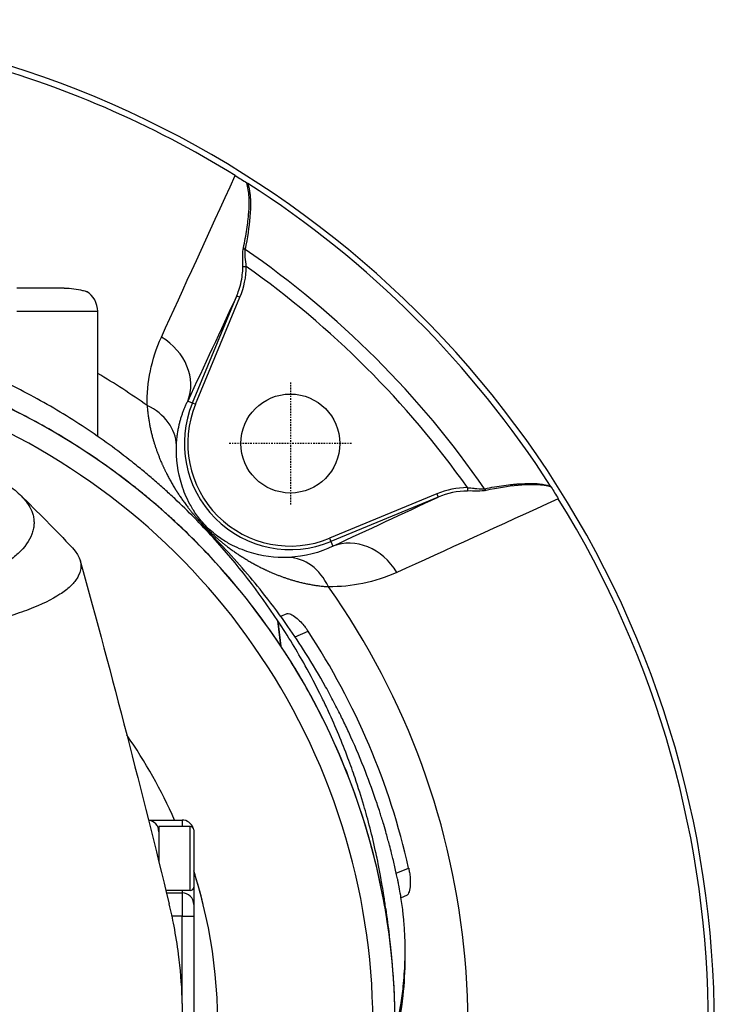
# Model space of a CAD drawing. Header units: millimetres. Extents: x 0 to 4378, y 0 to 2376.
# Tile 166 of 256: x 804 to 864, y 2168 to 2253. Entities that reach past the tile are written whole.
import ezdxf

# ---------------------------------------------------------------- set-up
doc = ezdxf.new("R2010")
doc.units = ezdxf.units.MM
doc.header["$LTSCALE"] = 0.2
doc.linetypes.add('CENTER2', pattern=[1.125, 0.75, -0.125, 0.125, -0.125])
doc.layers.add('02_Center Line', color=1, linetype='CENTER2')

# ---------------------------------------------------------------- blocks, each defined once
blk = doc.blocks.new('A$C67cfe5fe')
for p, q in [((45.92179940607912, 65.2137480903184), (46.21265962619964, 65.21265228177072)), ((30.58374999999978, 63.35757160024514), (26.5, 63.35757160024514)), ((41.58558701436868, 53.48536429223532), (45.39677473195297, 62.68626785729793)), ((45.39677489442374, 62.68626822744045), (45.67384376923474, 62.57150254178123)), ((41.86269733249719, 53.37058112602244), (45.67384376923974, 62.57150254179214)), ((26.5, 61.35757160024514), (33.44999999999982, 61.35757160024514)), ((33.44999999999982, 50.61704821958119), (33.44999999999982, 61.35757160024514)), ((41.1859632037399, 53.65089358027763), (41.58560471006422, 53.48535664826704)), ((41.58560619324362, 53.48535603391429), (41.86269733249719, 53.37058112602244)), ((65.21265228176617, 46.212659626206), (65.21374811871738, 45.92179188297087)), ((62.57150254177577, 45.67384376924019), (53.37058112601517, 41.86269733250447)), ((62.6862678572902, 45.39677473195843), (53.48536429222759, 41.58558701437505)), ((62.57150254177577, 45.67384376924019), (62.68626822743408, 45.39677489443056)), ((53.37058112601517, 41.86269733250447), (53.48535603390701, 41.58560619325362)), ((53.48535664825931, 41.58560471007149), (53.65089358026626, 41.18596320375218)), ((49.17274141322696, 32.61617472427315), (48.92901926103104, 34.77278208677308)), ((49.17274141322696, 32.61617472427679), (48.9290192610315, 34.77278208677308)), ((48.9356202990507, 34.75419370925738), (48.9290193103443, 34.77278165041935)), ((48.9356202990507, 34.75419370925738), (48.9290193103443, 34.77278165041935)), ((48.93562061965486, 34.75419201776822), (49.18118171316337, 32.60346869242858)), ((48.9356206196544, 34.75419201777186), (49.18118171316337, 32.60346869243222)), ((49.17209943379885, 35.15795683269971), (49.71251265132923, 35.38734863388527)), ((50.40080679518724, 33.39815537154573), (51.52335558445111, 33.87464906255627)), ((49.17274141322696, 32.61617472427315), (49.18118171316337, 32.60346869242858)), ((49.17274141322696, 32.61617472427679), (49.18118171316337, 32.60346869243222)), ((37.81234962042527, 17.65000000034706), (40.70000000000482, 17.65000000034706)), ((38.70000000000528, 17.10000000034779), (38.70000000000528, 14.08073199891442)), ((41.40000000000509, 17.10000000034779), (38.70000000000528, 17.10000000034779)), ((40.70000000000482, 17.65000000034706), (40.70000000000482, 17.10000000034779)), ((41.40000000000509, 11.60000000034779), (41.40000000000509, 17.10000000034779)), ((41.70000000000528, 16.80000000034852), (41.70000000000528, 11.90000000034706)), ((38.63342760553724, 14.35000000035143), (38.70000000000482, 14.35000000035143)), ((59.09932795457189, 13.08189420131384), (60.15851352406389, 13.53149180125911)), ((41.70000000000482, 11.90000000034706), (41.70000000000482, 10.40000000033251)), ((41.40000000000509, 11.60000000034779), (39.31050943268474, 11.60000000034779)), ((39.35951630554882, 11.40000000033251), (40.70000000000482, 11.40000000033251)), ((40.70000000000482, 11.60000000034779), (40.70000000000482, 11.40000000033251)), ((40.70000000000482, 11.40000000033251), (40.70000000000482, 9.400000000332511)), ((59.98874133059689, 11.17807098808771), (59.50651387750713, 10.9733775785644)), ((41.70000000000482, 10.40000000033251), (41.70000000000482, 9.400000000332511)), ((40.70000000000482, 9.400000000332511), (39.83338609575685, 9.400000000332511)), ((40.70000000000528, 2.551460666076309), (40.70000000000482, 9.400000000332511)), ((40.70000000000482, 9.400000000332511), (41.70000000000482, 9.400000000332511)), ((41.70000000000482, 9.400000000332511), (41.70000000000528, -9.399999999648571)), ((59.86023173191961, 5.738537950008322), (59.86023173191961, 6.445641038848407)), ((59.86023173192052, 5.73853795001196), (59.86023173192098, 6.445641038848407))]:
    blk.add_line(p, q)
blk.add_circle((50, 50.00000000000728), 4.250000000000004)
for centre, radius, start, end in [((0, 0), 86.41270871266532, 313.0604770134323, 226.9395229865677), ((-1.274202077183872e-09, 5.566107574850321e-10), 85.90660579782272, 58.20477839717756, 75.0407275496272), ((0, 3.637978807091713e-12), 85.91700522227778, 32.63634932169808, 57.36365067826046), ((-4.547473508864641e-12, 0), 81.07590775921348, 34.66612218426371, 55.33387781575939), ((-4.092726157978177e-12, 0), 79.92684109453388, 35.32312590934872, 54.67687406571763), ((31.45000000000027, 61.35757160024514), 2.000000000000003, 0, 58.33175674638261), ((5.002220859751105e-12, 2.401066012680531e-10), 58.99999999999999, 311.9888380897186, 228.0111619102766), ((5.002220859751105e-12, 2.401066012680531e-10), 57.09199016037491, 313.6981820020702, 226.3018179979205), ((8.167262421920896e-10, 1.164153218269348e-09), 65.25560367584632, 54.7096383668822, 59.1628528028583), ((50, 50.00000000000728), 9.10765013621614, 157.4999993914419, 292.5000006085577), ((50, 50.00000000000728), 8.807752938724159, 157.4999999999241, 292.5000000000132), ((5.63431967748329e-09, -8.840288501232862e-10), 85.90660579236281, 328.2047783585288, 31.79522164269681), ((1.364242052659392e-12, 1.455191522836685e-11), 65.25560367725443, 334.707289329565, 35.29036163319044), ((0, 1.818989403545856e-11), 61.66156030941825, 12.67659985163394, 33.3234001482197), ((5.002220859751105e-12, 2.437445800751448e-10), 43.77002459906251, 23.78113414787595, 34.76929599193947), ((37.70000000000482, 16.65000000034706), 1, 0, 83.4551465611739), ((40.70000000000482, 16.65000000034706), 1, 18.62241425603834, 90), ((41.40000000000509, 16.80000000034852), 0.3, 0, 90), ((5.002220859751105e-12, 2.437445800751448e-10), 43.77002459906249, 356.4634042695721, 17.69145788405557), ((5.002220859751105e-12, 2.437445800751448e-10), 43.7700245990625, 13.7452599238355, 17.69145788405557), ((41.40000000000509, 11.90000000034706), 0.3, 270, 0), ((40.70000000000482, 10.40000000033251), 1, 0, 90)]:
    blk.add_arc(centre, radius, start, end)
for centre, major_axis, ratio, start_param, end_param in [((46.24614998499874, 66.8723701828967), (0.2939712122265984, -0.05984084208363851), 0.7386297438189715, 3.668763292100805, 4.406346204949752), ((13.50165807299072, 67.82132958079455), (32.67746991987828, -3.259222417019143), 0.4546516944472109, 6.146737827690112, 6.326778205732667), ((36.56814848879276, 55.56365506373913), (4.532138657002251, -2.111804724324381), 0.8558814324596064, 0.05063718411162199, 1.445581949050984), ((35.22015836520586, 49.76096085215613), (4.998991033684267, -0.1004422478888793), 0.8106511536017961, 0.04472136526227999, 1.068211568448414), ((67.82135704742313, 13.50115309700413), (-3.259243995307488, 32.67797540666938), 0.4546480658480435, 6.239593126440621, 6.419632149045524), ((67.6150477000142, 14.1615502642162), (-2.946538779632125, 31.73234457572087), 0.4542306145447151, 6.245493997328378, 6.423165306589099), ((66.87237018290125, 46.24614998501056), (0.05984084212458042, -0.2939712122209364), 0.7386297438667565, 5.018431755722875, 5.75601466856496), ((55.5636548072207, 36.5681474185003), (-2.111805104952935, 4.532139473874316), 0.8558814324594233, 4.837603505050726, 6.232547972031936), ((49.76096085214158, 35.22015836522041), (-0.1004422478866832, 4.998991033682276), 0.8106511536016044, 5.214973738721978, 6.238463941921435)]:
    blk.add_ellipse(centre, major_axis=major_axis, ratio=ratio, start_param=start_param, end_param=end_param)
for points in [[(38.92745943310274, 59.14852169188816), (40.81799114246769, 63.3060781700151), (42.92972672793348, 67.92819504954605), (45.26289453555, 73.01517161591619)], [(46.21265962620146, 65.21265228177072), (46.16852636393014, 65.73516919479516), (46.06838146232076, 66.32877656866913), (46.1154336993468, 66.68335319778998)], [(45.39677488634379, 62.68626823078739), (43.99446268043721, 59.67799318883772), (42.59135053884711, 56.66731947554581), (41.18694153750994, 53.65299341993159)], [(37.69948852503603, 53.26389373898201), (37.67576785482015, 55.25907321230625), (38.05290957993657, 57.22525846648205), (38.92745937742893, 59.14852172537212)], [(26.7954400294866, 45.58863262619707), (28.29141529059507, 44.12634024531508), (29.80464920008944, 42.60899689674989), (31.27843009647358, 41.03631139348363)], [(53.65299341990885, 41.18694153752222), (56.66731947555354, 42.59135053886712), (59.67799318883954, 43.99446268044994), (62.68626823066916, 45.39677488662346)], [(73.01517158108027, 45.26289459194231), (67.930872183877, 42.93095462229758), (63.30877080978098, 40.81921554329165), (59.14852171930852, 38.92745938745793)], [(53.65089358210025, 41.18596319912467), (52.52437389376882, 40.62964589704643), (51.27860390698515, 40.27325811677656), (49.84178918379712, 40.21779140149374)], [(31.94720338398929, 39.93234778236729), (34.73202307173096, 29.93547280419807), (37.27164801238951, 19.94971667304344), (39.59222786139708, 10.44859493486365)], [(59.14852171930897, 38.92745938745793), (57.22733233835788, 38.05385283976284), (55.26185430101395, 37.67573479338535), (53.26389373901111, 37.69948852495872)], [(58.19171102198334, 10.01951528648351), (58.29155464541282, 9.264497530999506), (58.39139599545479, 8.509503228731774), (58.49123513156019, 7.754531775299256)], [(58.19171102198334, 10.01951528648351), (58.29155464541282, 9.264497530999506), (58.39139599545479, 8.509503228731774), (58.49123513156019, 7.754531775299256)]]:
    blk.add_open_spline(points, degree=3)
for points, knots in [([(45.26289457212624, 73.01517166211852), (45.43456225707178, 72.9087530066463), (45.6049417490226, 72.80330061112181), (45.93928317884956, 72.59672711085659), (46.10092094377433, 72.49704565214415), (46.25601800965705, 72.40163089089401)], [-0.1213984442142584, -0.1213984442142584, -0.1213984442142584, -0.1213984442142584, -0.06074723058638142, -0.06074723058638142, -2.43663601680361e-05, -2.43663601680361e-05, -2.43663601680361e-05, -2.43663601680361e-05]), ([(45.96985338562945, 66.81484775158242), (46.08765806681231, 67.3654342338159), (46.18629092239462, 67.8938900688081), (46.26268084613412, 68.40095011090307), (46.30087580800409, 68.65448013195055), (46.33356374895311, 68.90265294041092), (46.36072794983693, 69.14539227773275), (46.37469361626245, 69.27018949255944), (46.38832178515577, 69.40409780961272), (46.40049637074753, 69.53749700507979), (46.41200220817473, 69.66356860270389), (46.42219661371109, 69.78930533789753), (46.43063435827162, 69.90633745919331), (46.45903701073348, 70.30028428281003), (46.47170293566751, 70.61139895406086), (46.46364276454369, 70.94811710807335), (46.46184665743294, 71.02315048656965), (46.45913408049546, 71.09944521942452), (46.45494239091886, 71.17826424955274), (46.43194044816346, 71.6107845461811), (46.36621039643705, 72.02119263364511), (46.25602205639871, 72.40161691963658)], [0, 0, 0, 0, 0.25, 0.25, 0.25, 0.375, 0.375, 0.375, 0.4392650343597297, 0.4392650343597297, 0.4392650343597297, 0.5, 0.5, 0.5, 0.7044425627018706, 0.7044425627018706, 0.7044425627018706, 0.75, 0.75, 0.75, 0.9999969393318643, 0.9999969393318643, 0.9999969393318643, 0.9999969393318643]), ([(46.33548351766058, 72.35160624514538), (46.39818717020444, 72.14224867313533), (46.44851298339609, 71.92717301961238), (46.48647937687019, 71.70656828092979), (46.50546259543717, 71.5962657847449), (46.52135777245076, 71.48458413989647), (46.53415588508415, 71.3715215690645), (46.54695399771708, 71.25845899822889), (46.55815844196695, 71.11526642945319), (46.56314900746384, 71.02817569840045), (46.56550545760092, 70.98705311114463), (46.56749180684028, 70.94472987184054), (46.56916012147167, 70.90120410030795), (46.57455822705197, 70.76036932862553), (46.57575348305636, 70.6070083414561), (46.57320040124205, 70.44122414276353), (46.56985827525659, 70.22420341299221), (46.55804344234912, 69.96003807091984), (46.54250702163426, 69.7264708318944), (46.53657085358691, 69.63722927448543), (46.52986018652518, 69.54727331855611), (46.52244991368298, 69.45662212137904), (46.45228211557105, 68.59824685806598), (46.31780640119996, 67.67234455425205), (46.11543369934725, 66.68335319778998)], [1.43745142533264e-07, 1.43745142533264e-07, 1.43745142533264e-07, 1.43745142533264e-07, 0.125, 0.125, 0.125, 0.1875, 0.1875, 0.1875, 0.25, 0.25, 0.25, 0.2795113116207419, 0.2795113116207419, 0.2795113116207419, 0.375, 0.375, 0.375, 0.5, 0.5, 0.5, 0.547760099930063, 0.547760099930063, 0.547760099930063, 1, 1, 1, 1]), ([(46.25601800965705, 72.40163089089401), (46.26778532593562, 72.39438227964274), (46.28023560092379, 72.38662248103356), (46.30695818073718, 72.3698049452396), (46.32127062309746, 72.36070678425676), (46.33548258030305, 72.3516055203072)], [-0.009683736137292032, -0.009683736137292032, -0.009683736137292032, -0.009683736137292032, -0.005063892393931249, -0.005063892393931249, -9.827162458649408e-07, -9.827162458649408e-07, -9.827162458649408e-07, -9.827162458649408e-07]), ([(45.92179188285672, 65.21374811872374), (45.9247266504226, 65.5141453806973), (45.91609074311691, 65.76293809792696), (45.91727051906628, 66.07475576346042), (45.9184502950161, 66.38657342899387), (45.93094864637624, 66.63301649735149), (45.96985338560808, 66.81484775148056)], [0, 0, 0, 0, 0.5, 0.5, 0.5, 1, 1, 1, 1]), ([(45.39677488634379, 62.68626823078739), (45.4462015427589, 62.80536151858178), (45.50897866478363, 62.96461826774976), (45.64459450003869, 63.3740260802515), (45.72488602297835, 63.65932846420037), (45.8921618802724, 64.45847859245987), (45.91872462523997, 64.89771297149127), (45.92179188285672, 65.21374811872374)], [0, 0, 0, 0, 0.249999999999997, 0.249999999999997, 0.499999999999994, 0.499999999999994, 0.9999999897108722, 0.9999999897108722, 0.9999999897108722, 0.9999999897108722]), ([(30.58375000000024, 63.35757160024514), (30.87469076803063, 63.35777990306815), (31.14650895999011, 63.33468480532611), (31.69555947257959, 63.26182115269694), (31.94975052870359, 63.20690945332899), (32.29140915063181, 63.12226401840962), (32.39877585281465, 63.09037201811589), (32.48494048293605, 63.06447981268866), (32.50001224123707, 63.05982054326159), (32.50000541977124, 63.05979578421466)], [1.226866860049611, 1.226866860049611, 1.226866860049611, 1.226866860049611, 1.323507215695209, 1.323507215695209, 1.445860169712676, 1.445860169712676, 1.546240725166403, 1.546240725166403, 1.600080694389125, 1.600080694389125, 1.600080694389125, 1.600080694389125]), ([(48.929019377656, 34.77278193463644), (47.29555676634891, 37.23633703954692), (45.44926978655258, 39.62698369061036), (43.36650363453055, 41.91619324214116), (42.84581210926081, 42.48849561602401), (42.31035896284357, 43.05397150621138), (41.75994500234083, 43.61242806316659), (41.20953104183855, 44.17088462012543), (40.64411596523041, 44.72348535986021), (40.06374919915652, 45.26510886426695), (39.77356581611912, 45.53592061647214), (39.47954408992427, 45.80548330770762), (39.18184728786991, 46.07410465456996), (38.8841504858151, 46.34272600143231), (38.58261294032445, 46.61009924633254), (38.27733838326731, 46.87304849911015), (37.97206382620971, 47.13599775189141), (37.66304772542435, 47.39514762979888), (37.35025827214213, 47.65229991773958), (37.03746881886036, 47.90945220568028), (36.72091404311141, 48.16483333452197), (36.40054042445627, 48.41814798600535), (35.75979318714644, 48.92477728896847), (35.10424499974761, 49.42566926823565), (34.43338302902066, 49.91529894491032), (33.7625210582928, 50.40492862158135), (33.07651413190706, 50.88300920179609), (32.37486963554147, 51.34870574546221), (31.67322513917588, 51.81440228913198), (30.95634071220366, 52.26750363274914), (30.22393956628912, 52.70755747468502), (29.49153842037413, 53.1476113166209), (28.74398378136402, 53.57647816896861), (27.98115944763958, 53.99160412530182), (26.45551078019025, 54.82185603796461), (24.86956761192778, 55.59277984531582), (23.22727053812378, 56.30030203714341), (21.58497357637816, 57.00782418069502), (19.89003496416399, 57.64968921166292), (18.14536623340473, 58.21719565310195)], [6.098962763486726e-10, 6.098962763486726e-10, 6.098962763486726e-10, 6.098962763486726e-10, 0.250000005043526, 0.250000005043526, 0.250000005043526, 0.312500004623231, 0.312500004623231, 0.312500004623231, 0.375000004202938, 0.375000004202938, 0.375000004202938, 0.406250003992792, 0.406250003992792, 0.406250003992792, 0.437500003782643, 0.437500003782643, 0.437500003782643, 0.468750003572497, 0.468750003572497, 0.468750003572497, 0.50000000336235, 0.50000000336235, 0.50000000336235, 0.5625000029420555, 0.5625000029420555, 0.5625000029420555, 0.625000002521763, 0.625000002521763, 0.625000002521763, 0.687500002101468, 0.687500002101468, 0.687500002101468, 0.750000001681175, 0.750000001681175, 0.750000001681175, 0.8750000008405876, 0.8750000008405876, 0.8750000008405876, 0.9999999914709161, 0.9999999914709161, 0.9999999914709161, 0.9999999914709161]), ([(49.1727414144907, 32.61617471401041), (47.53024606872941, 35.08806082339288), (45.67366271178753, 37.49066417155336), (43.57916581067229, 39.78584872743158), (43.05554158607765, 40.35964486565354), (42.51704319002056, 40.92679876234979), (41.96365163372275, 41.48638642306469), (41.41026007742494, 42.04597408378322), (40.84180785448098, 42.59819005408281), (40.25821153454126, 43.14229438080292), (39.9664133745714, 43.41434654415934), (39.67091809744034, 43.68429504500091), (39.37150120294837, 43.95224820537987), (39.07208430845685, 44.2202013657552), (38.76906956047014, 44.4858710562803), (38.46213933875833, 44.74945580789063), (38.15520911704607, 45.01304055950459), (37.84436894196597, 45.27452410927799), (37.52996710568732, 45.53354359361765), (37.21556526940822, 45.79256307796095), (36.89711204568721, 46.04951444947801), (36.57513541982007, 46.30390941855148), (35.93118216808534, 46.81269935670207), (35.27202677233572, 47.31210685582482), (34.59764125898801, 47.8008585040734), (33.92325574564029, 48.28961015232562), (33.23347083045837, 48.76784028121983), (32.52825868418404, 49.23437073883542), (31.8230465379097, 49.70090119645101), (31.10241719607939, 50.15572635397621), (30.36634582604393, 50.59776628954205), (29.63027445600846, 51.0398062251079), (28.87872365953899, 51.46907431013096), (28.11210414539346, 51.88435553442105), (26.5788651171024, 52.71491798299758), (24.98498310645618, 53.48977362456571), (23.33493546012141, 54.19959590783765), (21.68488797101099, 54.90941812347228), (19.98175685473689, 55.55825377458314), (18.22923221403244, 56.13237996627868)], [-0.999999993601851, -0.999999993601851, -0.999999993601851, -0.999999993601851, -0.749999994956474, -0.749999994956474, -0.749999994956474, -0.687499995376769, -0.687499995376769, -0.687499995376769, -0.624999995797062, -0.624999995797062, -0.624999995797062, -0.593749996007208, -0.593749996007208, -0.593749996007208, -0.562499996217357, -0.562499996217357, -0.562499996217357, -0.531249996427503, -0.531249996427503, -0.531249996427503, -0.49999999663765, -0.49999999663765, -0.49999999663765, -0.4374999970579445, -0.4374999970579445, -0.4374999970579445, -0.374999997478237, -0.374999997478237, -0.374999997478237, -0.312499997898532, -0.312499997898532, -0.312499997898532, -0.249999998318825, -0.249999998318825, -0.249999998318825, -0.1249999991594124, -0.1249999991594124, -0.1249999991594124, -1.191055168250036e-08, -1.191055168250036e-08, -1.191055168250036e-08, -1.191055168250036e-08]), ([(49.84178917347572, 40.21779140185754), (48.65721498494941, 40.17206216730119), (47.5483588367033, 40.32645713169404), (45.91695283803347, 40.84073780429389), (45.38127296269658, 41.05679069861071), (44.52221485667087, 41.51915879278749), (44.22443260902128, 41.697414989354), (43.57640142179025, 42.15441046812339), (43.20618609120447, 42.45009118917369), (42.46854294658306, 43.1851665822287), (42.16849955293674, 43.55839742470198), (41.71086886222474, 44.20349555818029), (41.53420056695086, 44.49641645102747), (41.06570662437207, 45.3606687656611), (40.84745103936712, 45.8988780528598), (40.32778275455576, 47.53784725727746), (40.17193211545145, 48.6538461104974), (40.21779140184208, 49.84178917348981)], [0, 0, 0, 0, 0.25, 0.25, 0.375, 0.375, 0.4375, 0.4375, 0.5, 0.5, 0.5625, 0.5625, 0.624999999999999, 0.624999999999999, 0.749999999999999, 0.749999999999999, 1, 1, 1, 1]), ([(20.58125519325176, 48.80716245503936), (21.16709789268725, 48.61955575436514), (21.72473625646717, 48.42299006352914), (22.77178922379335, 48.01655695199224), (23.26352775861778, 47.80598118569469), (24.63777456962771, 47.15563176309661), (25.41870462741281, 46.69730266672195), (26.47216035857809, 45.90575018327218), (26.82783474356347, 45.58142196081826), (27.19061111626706, 45.16307055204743), (27.26238817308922, 45.07385284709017), (27.36139755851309, 44.94184108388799), (27.39404778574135, 44.89652870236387), (27.57577424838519, 44.63297933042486), (27.69401259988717, 44.41311900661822), (27.83146804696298, 44.07676685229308), (27.87168526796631, 43.95639979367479), (27.93609747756, 43.70429469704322), (27.95888023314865, 43.57420088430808), (27.98473440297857, 43.30860079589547), (27.98734467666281, 43.17195744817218), (27.97041751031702, 42.89545798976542), (27.95029017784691, 42.75597720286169), (27.88862348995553, 42.47914117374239), (27.84695397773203, 42.3408582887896), (27.58018686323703, 41.64162852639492), (27.18450573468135, 41.09400660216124), (26.48587140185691, 40.43932212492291), (26.34190363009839, 40.31433535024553), (25.86873194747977, 39.93299272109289), (25.50838005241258, 39.68080515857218), (24.70656276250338, 39.18733806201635), (24.26469298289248, 38.94616326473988), (23.54894382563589, 38.59744620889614), (23.30370197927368, 38.48423549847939), (22.7965125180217, 38.2621779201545), (22.53510547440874, 38.15352902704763), (21.99915663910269, 37.94173203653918), (21.72030917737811, 37.83676416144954), (21.14683823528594, 37.63158446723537), (20.84408511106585, 37.52892179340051), (20.40481858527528, 37.38654005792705), (20.2618742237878, 37.34126478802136), (17.85146415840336, 36.595335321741), (15.18962823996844, 36.02447370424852), (11.89618023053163, 35.56116715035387), (11.52700964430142, 35.51228736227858), (10.50098682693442, 35.38478734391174), (9.837000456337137, 35.31157905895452), (8.159767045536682, 35.14886431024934), (7.132909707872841, 35.06913055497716), (5.569458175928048, 34.97637648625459), (5.045390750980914, 34.94993096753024), (3.992153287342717, 34.90563771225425), (3.464110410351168, 34.88785006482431), (2.932825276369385, 34.87415511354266)], [1.964830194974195e-05, 1.964830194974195e-05, 1.964830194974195e-05, 1.964830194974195e-05, 0.2591582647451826, 0.2591582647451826, 0.5187077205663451, 0.5187077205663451, 1.038074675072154, 1.038074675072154, 1.384705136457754, 1.384705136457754, 1.477831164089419, 1.477831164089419, 1.526560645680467, 1.526560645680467, 1.759972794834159, 1.759972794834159, 1.890970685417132, 1.890970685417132, 2.029156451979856, 2.029156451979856, 2.171185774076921, 2.171185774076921, 2.316283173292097, 2.316283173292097, 2.460897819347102, 2.460897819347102, 3.049328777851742, 3.049328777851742, 3.189054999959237, 3.189054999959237, 3.478614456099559, 3.478614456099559, 3.7698853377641, 3.7698853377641, 3.913252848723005, 3.913252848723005, 4.056001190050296, 4.056001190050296, 4.196859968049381, 4.196859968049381, 4.341118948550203, 4.341118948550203, 4.411312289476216, 4.411312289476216, 5.498875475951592, 5.498875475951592, 5.634552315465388, 5.634552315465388, 5.872375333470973, 5.872375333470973, 6.229939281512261, 6.229939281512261, 6.40851347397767, 6.40851347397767, 6.587136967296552, 6.587136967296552, 6.587136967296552, 6.587136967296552]), ([(66.68335319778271, 46.11543369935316), (67.25591798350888, 46.23259495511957), (67.80581087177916, 46.32705237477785), (68.33247868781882, 46.39930343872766), (68.59581259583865, 46.43542897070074), (68.85334184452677, 46.46600435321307), (69.1050169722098, 46.49110771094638), (69.22345650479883, 46.50292147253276), (69.34060989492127, 46.51352283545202), (69.45644377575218, 46.52292281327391), (69.4636790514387, 46.52350995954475), (69.4709095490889, 46.52409241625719), (69.4781352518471, 46.52467013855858), (69.60104157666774, 46.53449696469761), (69.70052148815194, 46.54166249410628), (69.84244197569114, 46.55008769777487), (70.2484223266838, 46.57418898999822), (70.59336593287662, 46.5795245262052), (70.90168544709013, 46.56727959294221), (71.02448882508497, 46.5624024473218), (71.14146352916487, 46.55534206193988), (71.25437729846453, 46.54520370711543), (71.45257913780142, 46.5274074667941), (71.6022672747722, 46.50849661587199), (71.78100463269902, 46.47545453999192), (71.959741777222, 46.44241250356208), (72.14996216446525, 46.39587694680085), (72.3516062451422, 46.33548351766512)], [0, 0, 0, 0, 0.250000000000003, 0.250000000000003, 0.250000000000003, 0.375000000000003, 0.375000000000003, 0.375000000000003, 0.4338256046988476, 0.4338256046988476, 0.4338256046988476, 0.437500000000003, 0.437500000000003, 0.437500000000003, 0.500000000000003, 0.500000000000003, 0.500000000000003, 0.6787886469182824, 0.6787886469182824, 0.6787886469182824, 0.750000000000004, 0.750000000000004, 0.750000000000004, 0.875000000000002, 0.875000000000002, 0.875000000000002, 0.9999998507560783, 0.9999998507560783, 0.9999998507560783, 0.9999998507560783]), ([(65.21265228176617, 46.212659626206), (65.2247319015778, 46.21163934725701), (65.4749414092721, 46.18730065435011), (65.63921300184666, 46.16970848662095), (65.72134879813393, 46.16091240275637), (65.7935190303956, 46.15302286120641), (65.85590541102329, 46.14626920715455), (65.91829179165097, 46.13951555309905), (65.93967929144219, 46.13688644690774), (66.01414535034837, 46.12978470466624), (66.3120095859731, 46.10137773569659), (66.53498361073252, 46.09574509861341), (66.68335319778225, 46.11543369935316)], [0, 0, 0, 0, 0.250000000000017, 0.250000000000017, 0.250000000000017, 0.375000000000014, 0.375000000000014, 0.375000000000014, 0.500000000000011, 0.500000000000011, 0.500000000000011, 1, 1, 1, 1]), ([(66.81484775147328, 45.96985338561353), (66.63378892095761, 45.9311139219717), (66.35142247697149, 45.91858481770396), (66.07823244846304, 45.91747518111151), (65.80504241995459, 45.91636554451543), (65.51595243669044, 45.92474429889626), (65.21374811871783, 45.92179188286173)], [0, 0, 0, 0, 0.5, 0.5, 0.5, 1, 1, 1, 1]), ([(72.40161691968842, 46.25602205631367), (72.0183519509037, 46.36703289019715), (71.60292645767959, 46.4328705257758), (71.16329392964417, 46.45518820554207), (71.08729400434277, 46.45904629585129), (71.01682416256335, 46.46135443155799), (70.94867005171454, 46.46285757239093), (70.81969812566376, 46.4657020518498), (70.69904108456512, 46.46510322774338), (70.56551632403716, 46.46227062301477), (70.36143154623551, 46.45794115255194), (70.13817698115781, 46.44734051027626), (69.89436236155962, 46.4306348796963), (69.77535472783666, 46.42248074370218), (69.6559221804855, 46.41280494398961), (69.53599284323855, 46.40183668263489), (68.67311041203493, 46.32292087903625), (67.77910578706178, 46.17616813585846), (66.81484775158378, 45.969853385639)], [3.037985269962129e-06, 3.037985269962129e-06, 3.037985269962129e-06, 3.037985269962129e-06, 0.249999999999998, 0.249999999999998, 0.249999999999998, 0.2932173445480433, 0.2932173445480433, 0.2932173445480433, 0.374999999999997, 0.374999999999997, 0.374999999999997, 0.499999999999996, 0.499999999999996, 0.499999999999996, 0.5610133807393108, 0.5610133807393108, 0.5610133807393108, 1, 1, 1, 1]), ([(72.35160552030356, 46.33548258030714), (72.36070588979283, 46.32127201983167), (72.36980315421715, 46.30696099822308), (72.38662080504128, 46.28023828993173), (72.39438149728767, 46.2677865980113), (72.4016308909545, 46.25601800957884)], [-0.009677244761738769, -0.009677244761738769, -0.009677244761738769, -0.009677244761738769, -0.004619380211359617, -0.004619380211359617, -3.186487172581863e-06, -3.186487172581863e-06, -3.186487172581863e-06, -3.186487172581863e-06]), ([(72.4016308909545, 46.25601800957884), (72.4968251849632, 46.10127937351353), (72.59626724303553, 45.94002889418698), (72.80281375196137, 45.60572832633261), (72.90850635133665, 45.43496014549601), (73.01517163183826, 45.26289462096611)], [-0.1212578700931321, -0.1212578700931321, -0.1212578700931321, -0.1212578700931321, -0.06073354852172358, -0.06073354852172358, -1.219072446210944e-08, -1.219072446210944e-08, -1.219072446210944e-08, -1.219072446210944e-08]), ([(58.99999997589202, -0.6409875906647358), (59.02168162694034, -0.5468416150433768), (59.04313709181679, -0.4526473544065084), (59.08842736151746, -0.2515982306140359), (59.11215807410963, -0.1448824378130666), (59.15312731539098, 0.04162262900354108), (59.17173241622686, 0.1269895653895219), (59.20847859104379, 0.2978448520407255), (59.22709722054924, 0.3856407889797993), (59.26954134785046, 0.5900137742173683), (59.29221401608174, 0.7023278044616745), (59.33131349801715, 0.903020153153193), (59.3472679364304, 0.9868772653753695), (59.38584432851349, 1.194264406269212), (59.40813941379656, 1.318424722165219), (59.44741645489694, 1.545549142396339), (59.4646969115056, 1.648703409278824), (59.56803189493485, 2.286205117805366), (59.63980491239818, 2.82134659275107), (59.7705955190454, 4.05301690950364), (59.8193941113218, 4.749411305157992), (59.86730661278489, 6.153400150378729), (59.8658296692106, 6.861112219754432), (59.82142971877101, 8.019367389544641), (59.79339154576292, 8.472733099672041), (59.74607071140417, 9.02797509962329), (59.73672949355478, 9.13109212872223), (59.70879857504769, 9.422232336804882), (59.68886334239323, 9.610613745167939), (59.61400958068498, 10.25626248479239), (59.54948664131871, 10.71602027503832), (59.43367810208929, 11.42031735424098), (59.38948925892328, 11.66853146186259), (59.32605470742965, 12.00086657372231), (59.30911112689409, 12.08745741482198), (59.28267097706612, 12.21919470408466), (59.27382276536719, 12.2627522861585), (59.24457715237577, 12.40539974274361), (59.22354457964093, 12.50582740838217), (59.1701779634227, 12.75729520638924), (59.13643893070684, 12.9135511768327), (59.05984412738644, 13.26100430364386), (59.01803624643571, 13.44643023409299), (58.93377790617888, 13.81183983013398), (58.8913785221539, 13.99185518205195), (58.83315551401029, 14.23401362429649), (58.81892451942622, 14.29276815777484), (58.76766163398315, 14.50316458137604), (58.72904318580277, 14.65877312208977), (58.63058671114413, 15.04879077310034), (58.57320360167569, 15.27067354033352), (58.4705237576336, 15.65853147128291), (58.42602607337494, 15.82343080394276), (58.33610623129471, 16.15093293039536), (58.28982541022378, 16.31673025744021), (58.16873535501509, 16.74370658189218), (58.09392410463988, 17.00126686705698), (57.95948428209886, 17.45177555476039), (57.90266135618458, 17.63863040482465), (57.80068077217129, 17.96823743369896), (57.75667859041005, 18.1086755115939), (57.68897310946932, 18.32191868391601), (57.66597479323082, 18.39387085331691), (57.57696530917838, 18.67050332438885), (57.509944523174, 18.87494536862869), (57.13404034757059, 20.00099584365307), (56.8022589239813, 20.91928334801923), (56.06189853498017, 22.81885923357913), (55.64807961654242, 23.80286006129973), (55.03284199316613, 25.16075456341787), (54.85519421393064, 25.54192104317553), (54.58490394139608, 26.10588439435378), (54.49599984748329, 26.28903021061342), (54.19302796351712, 26.90514524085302), (53.97216765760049, 27.34107938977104), (53.5134772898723, 28.21878774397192), (53.27333900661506, 28.66447509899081), (52.49123735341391, 30.07254802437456), (51.9248287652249, 31.02899291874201), (50.8353216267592, 32.75509766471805), (50.32221899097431, 33.52788855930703), (49.16219410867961, 35.18856807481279), (48.50575437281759, 36.07595431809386), (47.26657903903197, 37.65567189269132), (46.69403028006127, 38.35291960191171), (44.87189197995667, 40.47131985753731), (43.55533626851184, 41.86506568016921), (42.15151920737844, 43.21146814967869)], [-5.115076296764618, -5.115076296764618, -5.115076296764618, -5.115076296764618, -5.103809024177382, -5.103809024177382, -5.091040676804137, -5.091040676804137, -5.081268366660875, -5.081268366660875, -5.070806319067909, -5.070806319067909, -5.05710139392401, -5.05710139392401, -5.047415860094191, -5.047415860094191, -5.032992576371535, -5.032992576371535, -5.021064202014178, -5.021064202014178, -4.959513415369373, -4.959513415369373, -4.879661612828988, -4.879661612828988, -4.798865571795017, -4.798865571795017, -4.746912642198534, -4.746912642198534, -4.735038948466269, -4.735038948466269, -4.713278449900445, -4.713278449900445, -4.660559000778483, -4.660559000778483, -4.631405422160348, -4.631405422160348, -4.62096207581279, -4.62096207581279, -4.615809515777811, -4.615809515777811, -4.603824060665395, -4.603824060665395, -4.585775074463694, -4.585775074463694, -4.565126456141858, -4.565126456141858, -4.54506104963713, -4.54506104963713, -4.538128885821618, -4.538128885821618, -4.518661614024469, -4.518661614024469, -4.489930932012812, -4.489930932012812, -4.468033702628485, -4.468033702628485, -4.446172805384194, -4.446172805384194, -4.412021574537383, -4.412021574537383, -4.387420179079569, -4.387420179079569, -4.36864402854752, -4.36864402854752, -4.359075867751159, -4.359075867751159, -4.331844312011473, -4.331844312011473, -4.208918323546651, -4.208918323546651, -4.07624485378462, -4.07624485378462, -4.023994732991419, -4.023994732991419, -3.998903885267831, -3.998903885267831, -3.939655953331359, -3.939655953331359, -3.878964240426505, -3.878964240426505, -3.746370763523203, -3.746370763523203, -3.637172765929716, -3.637172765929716, -3.509454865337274, -3.509454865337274, -3.406658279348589, -3.406658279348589, -3.192878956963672, -3.192878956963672, -3.192878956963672, -3.192878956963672]), ([(31.28033022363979, 41.0353809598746), (31.94717274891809, 40.32438745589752), (32.26908919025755, 39.49505790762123), (31.7498093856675, 38.54199291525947), (31.71525635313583, 38.48371171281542), (31.63758691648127, 38.3630430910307), (31.59581851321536, 38.30234657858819), (31.50888216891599, 38.18396615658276), (31.46316996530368, 38.12534783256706), (31.2195052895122, 37.8341136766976), (30.975742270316, 37.60621959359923), (30.53558599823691, 37.26867285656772), (30.37591928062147, 37.15663415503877), (29.50845652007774, 36.59438513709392), (28.61480423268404, 36.15767864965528), (27.26482223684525, 35.64395846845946), (26.98708534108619, 35.54394675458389), (24.34596561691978, 34.64160391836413), (21.30996135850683, 33.95014901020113), (15.56821185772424, 33.06955022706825), (13.19105003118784, 32.78998246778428), (9.441515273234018, 32.47416846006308), (8.165578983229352, 32.38815269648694), (5.58642296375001, 32.24455516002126), (4.260757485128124, 32.18710188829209), (2.932779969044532, 32.15330220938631)], [1.087756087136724, 1.087756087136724, 1.087756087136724, 1.087756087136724, 1.428404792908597, 1.428404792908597, 1.450296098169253, 1.450296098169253, 1.471662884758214, 1.471662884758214, 1.492327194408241, 1.492327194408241, 1.574835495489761, 1.574835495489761, 1.616316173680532, 1.616316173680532, 1.784634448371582, 1.784634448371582, 1.8260288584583, 1.8260288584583, 2.164002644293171, 2.164002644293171, 2.373598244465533, 2.373598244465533, 2.479923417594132, 2.479923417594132, 2.58693479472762, 2.58693479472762, 2.58693479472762, 2.58693479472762]), ([(58.19167481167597, 10.01936871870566), (58.16407963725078, 10.22806953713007), (58.13598975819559, 10.43185970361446), (58.10757878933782, 10.63057583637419), (58.06823992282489, 10.90572546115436), (58.00035839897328, 11.37338604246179), (57.89005802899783, 12.03140997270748), (57.85524969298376, 12.23906764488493), (57.81613175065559, 12.46562537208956), (57.77202444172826, 12.71097245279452), (57.6161626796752, 13.57795412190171), (57.47270181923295, 14.26813735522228), (57.36044951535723, 14.78473197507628), (57.02851503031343, 16.31232261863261), (56.66710091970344, 17.68363580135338), (56.3076759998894, 18.90455114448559), (56.09045698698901, 19.64241324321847), (55.84301382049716, 20.43121868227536), (55.55784488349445, 21.2703448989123), (55.37177156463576, 21.81787648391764), (55.16966555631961, 22.38626042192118), (54.94922212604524, 22.97495291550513), (54.69648301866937, 23.6498907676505), (54.43105836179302, 24.32074066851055), (54.15299413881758, 24.98732029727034), (53.87433545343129, 25.65532498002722), (53.58214513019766, 26.32049328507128), (53.27631567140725, 26.98257973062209), (53.09117254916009, 27.38339380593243), (52.90850971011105, 27.76681202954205), (52.72947530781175, 28.13305395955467), (52.20458600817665, 29.20679435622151), (51.71164919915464, 30.13242949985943), (51.27501460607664, 30.91528454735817), (50.58427391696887, 32.15373391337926), (49.80948038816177, 33.43635269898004), (48.93562153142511, 34.75419370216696)], [-0.3852325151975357, -0.3852325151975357, -0.3852325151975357, -0.3852325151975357, -0.375, -0.375, -0.375, -0.3512461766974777, -0.3512461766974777, -0.3512461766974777, -0.34375, -0.34375, -0.34375, -0.3125, -0.3125, -0.3125, -0.25, -0.25, -0.25, -0.2121785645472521, -0.2121785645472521, -0.2121785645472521, -0.1875, -0.1875, -0.1875, -0.15625, -0.15625, -0.15625, -0.125, -0.125, -0.125, -0.1091038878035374, -0.1091038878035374, -0.1091038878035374, -0.0625, -0.0625, -0.0625, -2.538048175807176e-09, -2.538048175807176e-09, -2.538048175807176e-09, -2.538048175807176e-09]), ([(58.19167481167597, 10.01936871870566), (58.16407963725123, 10.22806953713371), (58.13598975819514, 10.43185970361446), (58.10757878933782, 10.63057583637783), (58.06823992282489, 10.90572546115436), (58.00035839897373, 11.37338604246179), (57.89005802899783, 12.03140997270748), (57.85524969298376, 12.23906764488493), (57.81613175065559, 12.4656253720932), (57.77202444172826, 12.71097245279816), (57.6161626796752, 13.57795412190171), (57.47270181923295, 14.26813735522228), (57.36044951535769, 14.78473197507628), (57.02851503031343, 16.31232261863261), (56.66710091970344, 17.68363580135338), (56.3076759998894, 18.90455114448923), (56.09045698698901, 19.64241324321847), (55.84301382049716, 20.43121868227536), (55.55784488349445, 21.2703448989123), (55.37177156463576, 21.81787648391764), (55.16966555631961, 22.38626042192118), (54.94922212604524, 22.97495291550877), (54.69648301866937, 23.6498907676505), (54.43105836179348, 24.32074066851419), (54.15299413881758, 24.98732029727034), (53.87433545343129, 25.65532498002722), (53.5821451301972, 26.32049328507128), (53.27631567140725, 26.98257973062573), (53.09117254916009, 27.38339380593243), (52.90850971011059, 27.76681202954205), (52.72947530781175, 28.13305395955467), (52.20458600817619, 29.20679435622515), (51.71164919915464, 30.13242949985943), (51.27501460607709, 30.91528454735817), (50.58427391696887, 32.15373391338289), (49.80948038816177, 33.43635269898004), (48.93562153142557, 34.7541937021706)], [-0.3852325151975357, -0.3852325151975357, -0.3852325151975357, -0.3852325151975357, -0.375, -0.375, -0.375, -0.3512461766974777, -0.3512461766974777, -0.3512461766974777, -0.34375, -0.34375, -0.34375, -0.3125, -0.3125, -0.3125, -0.25, -0.25, -0.25, -0.2121785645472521, -0.2121785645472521, -0.2121785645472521, -0.1875, -0.1875, -0.1875, -0.15625, -0.15625, -0.15625, -0.125, -0.125, -0.125, -0.1091038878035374, -0.1091038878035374, -0.1091038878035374, -0.0625, -0.0625, -0.0625, -2.538048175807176e-09, -2.538048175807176e-09, -2.538048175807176e-09, -2.538048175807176e-09]), ([(49.71251265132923, 35.38734863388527), (49.77023486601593, 35.411850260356), (49.84998284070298, 35.4073036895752), (50.06382934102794, 35.33701749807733), (50.20456638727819, 35.25955496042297), (50.49679892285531, 35.04760642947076), (50.64441928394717, 34.92126299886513), (50.91851794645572, 34.64927998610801), (51.04326053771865, 34.51202561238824), (51.23305317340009, 34.27965777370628), (51.29972723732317, 34.19326476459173), (51.39525737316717, 34.06194271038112), (51.42545570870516, 34.01925898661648), (51.47104350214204, 33.95296248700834), (51.48678585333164, 33.92971609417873), (51.50939756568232, 33.89580436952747), (51.51639373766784, 33.88523803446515), (51.52335558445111, 33.87464906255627)], [-0.683614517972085, -0.683614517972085, -0.683614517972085, -0.683614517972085, -0.6141634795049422, -0.6141634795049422, -0.5308238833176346, -0.5308238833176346, -0.457172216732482, -0.457172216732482, -0.3969813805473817, -0.3969813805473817, -0.3635708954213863, -0.3635708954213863, -0.3478023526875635, -0.3478023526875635, -0.3393635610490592, -0.3393635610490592, -0.3355565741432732, -0.3355565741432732, -0.3355565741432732, -0.3355565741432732]), ([(58.96742480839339, 1.960309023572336), (58.94304917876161, 2.706050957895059), (58.90457343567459, 3.451563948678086), (58.85190693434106, 4.196596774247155), (58.75306093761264, 5.594895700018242), (58.60404343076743, 6.991366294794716), (58.40449907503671, 8.384193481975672), (58.00541036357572, 11.16984785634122), (57.40326199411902, 13.94142659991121), (56.59459886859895, 16.68235754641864), (55.78593574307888, 19.42328849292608), (54.77649066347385, 22.13523891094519), (53.5461940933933, 24.79669802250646), (52.93104580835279, 26.12742757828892), (52.26078127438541, 27.44548912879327), (51.53370719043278, 28.74768646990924), (50.80663310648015, 30.04988381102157), (50.02281390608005, 31.33614391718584), (49.18118170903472, 32.60346872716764)], [-0.4708008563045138, -0.4708008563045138, -0.4708008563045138, -0.4708008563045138, -0.4375, -0.4375, -0.4375, -0.3749999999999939, -0.3749999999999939, -0.3749999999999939, -0.25, -0.25, -0.25, -0.125, -0.125, -0.125, -0.0625, -0.0625, -0.0625, 0, 0, 0, 0]), ([(60.15851352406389, 13.53149180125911), (60.16025545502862, 13.52374749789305), (60.16198165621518, 13.51599961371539), (60.16854270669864, 13.48626698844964), (60.1732656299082, 13.46426322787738), (60.18564166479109, 13.40495247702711), (60.19305138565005, 13.36763375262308), (60.2248087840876, 13.1992292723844), (60.24481129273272, 13.06874609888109), (60.2889149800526, 12.6997008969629), (60.30087580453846, 12.46928816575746), (60.29450225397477, 12.01304492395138), (60.27083402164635, 11.79663847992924), (60.18999904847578, 11.4397071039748), (60.13166848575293, 11.30504062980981), (60.03840986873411, 11.20657459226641), (60.01410568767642, 11.18883751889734), (59.98874133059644, 11.17807098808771)], [-0.3477683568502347, -0.3477683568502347, -0.3477683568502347, -0.3477683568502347, -0.345385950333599, -0.345385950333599, -0.3386296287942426, -0.3386296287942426, -0.3271859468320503, -0.3271859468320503, -0.2869691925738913, -0.2869691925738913, -0.2114242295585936, -0.2114242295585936, -0.1231599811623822, -0.1231599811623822, -0.03048172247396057, -0.03048172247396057, 0, 0, 0, 0]), ([(-0.0007918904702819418, -41.27240677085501), (1.326438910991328, -41.27249100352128), (2.653606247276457, -41.20814916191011), (5.285364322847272, -40.95455226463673), (6.586383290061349, -40.76537715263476), (10.43025602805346, -40.02001359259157), (12.88600631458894, -39.29145618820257), (15.86881023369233, -38.10755752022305), (16.51817503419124, -37.82986752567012), (17.88206802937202, -37.20510541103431), (18.59288971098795, -36.85371204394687), (21.13560266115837, -35.50507818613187), (22.85897047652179, -34.40892905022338), (24.87813251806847, -32.91165552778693), (25.29164393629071, -32.59227876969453), (26.62829459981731, -31.51840497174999), (27.51127251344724, -30.74170683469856), (29.24500800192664, -29.08097142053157), (30.08870988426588, -28.19333617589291), (31.29013223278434, -26.81192743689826), (31.68646025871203, -26.33409025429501), (32.46500572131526, -25.35077339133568), (32.84667840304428, -24.84426612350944), (33.59462512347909, -23.80197134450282), (33.95991669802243, -23.26564680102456), (35.05457092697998, -21.57267340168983), (35.73041357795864, -20.39763146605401), (36.65603784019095, -18.58817233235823), (36.95564548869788, -17.96261053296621), (37.53127435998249, -16.67702784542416), (37.80551991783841, -16.01702674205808), (38.32658561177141, -14.66274593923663), (38.57183441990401, -13.96788600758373), (38.91172468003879, -12.91462615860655), (39.02142809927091, -12.55766021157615), (39.34368682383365, -11.45461051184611), (39.53891103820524, -10.70598279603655), (40.08695755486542, -8.325337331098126), (40.35729335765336, -6.683505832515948), (40.56573291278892, -4.635475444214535), (40.60049912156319, -4.23349912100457), (40.6675028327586, -3.294171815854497), (40.69496933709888, -2.75671876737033), (40.72241676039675, -1.86458317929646), (40.72798609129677, -1.538284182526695), (40.73030636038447, -1.104172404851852), (40.73053279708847, -1.041454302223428), (40.73083711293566, -0.9030164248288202), (40.73090186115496, -0.8307673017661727), (40.73092959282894, -0.5055023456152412), (40.73043407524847, -0.3109105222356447), (40.73036473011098, 0.04200429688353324), (40.73043975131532, 0.1384039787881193), (40.73081779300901, 0.424013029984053), (40.73107051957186, 0.5703144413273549), (40.73125105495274, 0.8795556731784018), (40.73111943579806, 1.032126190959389), (40.72971543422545, 1.284701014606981), (40.72889390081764, 1.385269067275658), (40.72657176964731, 1.575361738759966), (40.72528237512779, 1.656760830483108), (40.72151796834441, 1.854320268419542), (40.71904120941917, 1.96007840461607), (40.7136410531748, 2.158042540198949), (40.71088343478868, 2.248013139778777), (40.66477957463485, 3.6047497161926), (40.56175798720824, 4.868660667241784), (40.2929697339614, 6.93620811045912), (40.16322736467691, 7.741181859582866), (39.8855755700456, 9.180132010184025), (39.74690054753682, 9.815319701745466), (39.59222731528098, 10.44859697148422)], [-21.00108279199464, -21.00108279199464, -21.00108279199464, -21.00108279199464, -20.32886287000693, -20.32886287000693, -19.65582778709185, -19.65582778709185, -18.30833193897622, -18.30833193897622, -17.92451165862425, -17.92451165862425, -17.48599311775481, -17.48599311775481, -16.3166962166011, -16.3166962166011, -16.00666828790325, -16.00666828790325, -15.29630662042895, -15.29630662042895, -14.53430514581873, -14.53430514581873, -14.13955497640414, -14.13955497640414, -13.73009067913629, -13.73009067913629, -13.30545977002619, -13.30545977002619, -12.4018245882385, -12.4018245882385, -11.92987785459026, -11.92987785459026, -11.43780204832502, -11.43780204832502, -10.92520003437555, -10.92520003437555, -10.6633619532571, -10.6633619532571, -10.11783309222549, -10.11783309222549, -8.934624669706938, -8.934624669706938, -8.645976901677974, -8.645976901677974, -8.260407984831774, -8.260407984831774, -8.006474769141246, -8.006474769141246, -7.961161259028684, -7.961161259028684, -7.914069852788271, -7.914069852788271, -7.778508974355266, -7.778508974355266, -7.72416056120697, -7.72416056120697, -7.666804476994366, -7.666804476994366, -7.60283771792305, -7.60283771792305, -7.565626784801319, -7.565626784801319, -7.532521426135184, -7.532521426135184, -7.488032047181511, -7.488032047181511, -7.450836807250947, -7.450836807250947, -6.924211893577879, -6.924211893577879, -6.587553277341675, -6.587553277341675, -6.32040901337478, -6.32040901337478, -6.32040901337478, -6.32040901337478]), ([(59.00614306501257, -1.347819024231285), (59.30933638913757, -0.0187856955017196), (59.55066755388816, 1.310346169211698), (59.80312255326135, 3.624418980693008), (59.86028084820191, 4.682003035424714), (59.86025629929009, 5.738523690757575)], [0.3143687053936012, 0.3143687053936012, 0.3143687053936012, 0.3143687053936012, 0.3447473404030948, 0.3447473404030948, 0.370329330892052, 0.370329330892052, 0.370329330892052, 0.370329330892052])]:
    blk.add_open_spline(points, degree=3, knots=knots)
blk.add_rational_spline([(40.21779140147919, 49.84178918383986), (40.27325811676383, 51.27860390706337), (40.62964589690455, 52.52437389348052), (41.18596319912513, 53.65089358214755)], [1.00000000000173, 1.00000000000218, 1.00000000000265, 1.00000000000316], degree=3)
blk.add_rational_spline([(37.69948854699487, 53.2638937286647), (37.81678528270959, 51.56149115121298), (38.240504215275, 49.93994567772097), (39.3013325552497, 47.50567059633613), (39.72166139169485, 46.69831809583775), (40.56732867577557, 45.37927594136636), (40.87983973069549, 44.92881823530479), (41.66494671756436, 43.92245520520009), (42.16895386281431, 43.33285683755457), (43.36641333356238, 42.13840317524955), (43.95081858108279, 41.64117573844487), (44.96118631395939, 40.85633343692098), (45.41885419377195, 40.5405595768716), (46.72932956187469, 39.70475215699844), (47.53268402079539, 39.28815720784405), (49.95521487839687, 38.23671760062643), (51.56636144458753, 37.81644971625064), (53.26389372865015, 37.69948854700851)], [0.999999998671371, 0.999999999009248, 0.999999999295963, 0.999999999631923, 0.999999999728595, 0.999999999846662, 0.999999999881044, 0.999999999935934, 0.999999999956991, 0.999999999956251, 0.9999999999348, 0.999999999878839, 0.999999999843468, 0.999999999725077, 0.999999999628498, 0.999999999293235, 0.999999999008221, 0.999999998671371], degree=3, knots=[0, 0, 0, 0, 0.25, 0.25, 0.375, 0.375, 0.4375, 0.4375, 0.5, 0.5, 0.5625, 0.5625, 0.625, 0.625, 0.75, 0.75, 1, 1, 1, 1])
at = {"layer": '02_Center Line'}
for p, q in [((50, 55.25000000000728), (50, 44.75000000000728)), ((55.25, 50.00000000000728), (44.75, 50.00000000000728))]:
    blk.add_line(p, q, dxfattribs=at)

msp = doc.modelspace()

# ---------------------------------------------------------------- block references
msp.add_blockref('A$C67cfe5fe', (777.2185104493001, 2166.396507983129))

doc.saveas('drawing.dxf')
